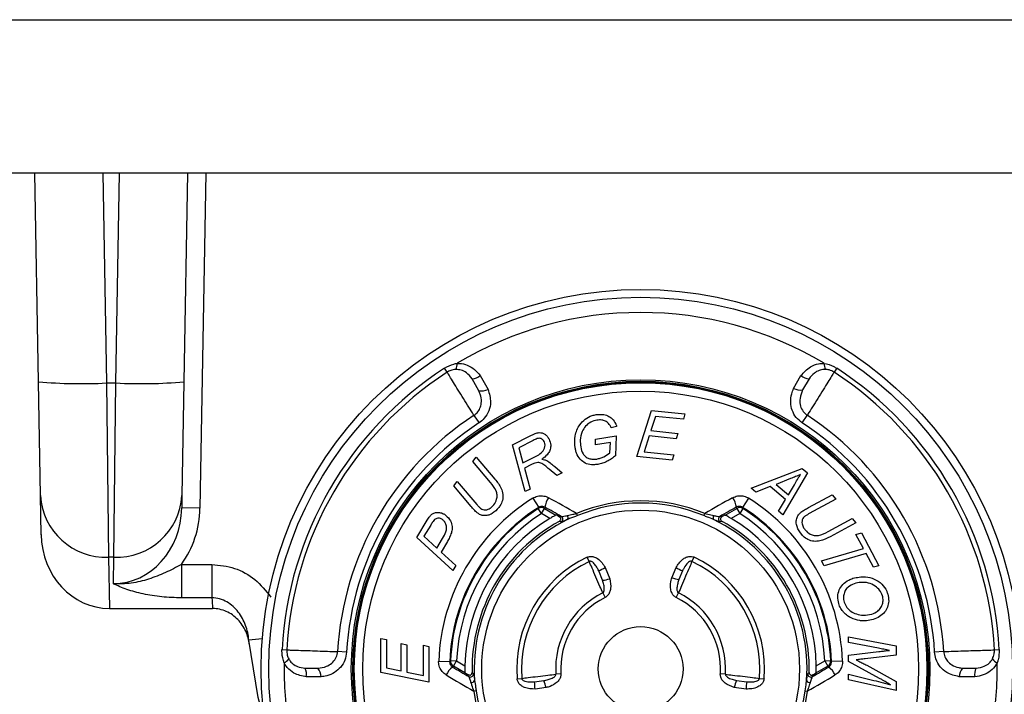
# Model space of a CAD drawing. Header units: millimetres. Extents: x 12 to 859, y 4 to 555.
# Tile 10 of 69: x 192.39 to 206.16, y 261.06 to 270.5. Entities that reach past the tile are written whole.
import ezdxf

# ---------------------------------------------------------------- set-up
doc = ezdxf.new("R2010")
doc.units = ezdxf.units.MM

msp = doc.modelspace()

# ---------------------------------------------------------------- linework, layer by layer
at = {"color": 7, "linetype": 'Continuous', "lineweight": 25}
for p, q in [((182.025, 270.501), (220.125, 270.501)), ((222.762, 268.355), (179.387, 268.355)), ((192.649, 265.433), (192.598, 268.355)), ((193.55, 268.355), (193.601, 265.417)), ((193.732, 265.417), (193.783, 268.355)), ((194.735, 268.355), (194.684, 265.433)), ((194.989, 268.355), (194.907, 263.662)), ((198.367, 265.567), (198.33, 265.623)), ((203.819, 265.623), (203.782, 265.567)), ((192.676, 263.84), (192.649, 265.433)), ((193.601, 265.417), (193.732, 265.417)), ((193.601, 265.417), (193.629, 262.98)), ((193.704, 262.98), (193.732, 265.417)), ((194.684, 265.433), (194.656, 263.84)), ((198.812, 265.306), (198.716, 265.476)), ((198.831, 265.519), (198.94, 265.326)), ((203.215, 265.341), (203.319, 265.519)), ((203.433, 265.476), (203.342, 265.319)), ((201.023, 264.386), (201.227, 265.032)), ((201.227, 265.032), (201.693, 264.983)), ((201.693, 264.983), (201.673, 264.908)), ((198.743, 264.963), (198.813, 264.857)), ((201.281, 264.949), (201.218, 264.75)), ((201.673, 264.908), (201.281, 264.949)), ((203.336, 264.857), (203.406, 264.963)), ((200.739, 264.808), (200.664, 264.788)), ((201.218, 264.75), (201.596, 264.711)), ((201.596, 264.711), (201.571, 264.636)), ((199.28, 264.549), (199.528, 264.676)), ((199.573, 264.613), (199.37, 264.509)), ((200.441, 264.551), (200.445, 264.63)), ((200.651, 264.584), (200.441, 264.551)), ((200.445, 264.63), (200.733, 264.676)), ((200.645, 264.439), (200.651, 264.584)), ((200.733, 264.676), (200.721, 264.398)), ((201.195, 264.676), (201.124, 264.452)), ((201.571, 264.636), (201.195, 264.676)), ((199.46, 263.896), (199.28, 264.549)), ((199.37, 264.509), (199.428, 264.3)), ((201.124, 264.452), (201.541, 264.409)), ((198.726, 264.318), (198.775, 264.38)), ((198.972, 264.025), (198.726, 264.318)), ((198.775, 264.38), (199.036, 264.069)), ((199.428, 264.3), (199.649, 264.412)), ((201.517, 264.334), (201.023, 264.386)), ((201.541, 264.409), (201.517, 264.334)), ((199.547, 264.275), (199.449, 264.225)), ((199.449, 264.225), (199.529, 263.932)), ((199.904, 264.123), (199.795, 264.209)), ((199.872, 264.245), (199.979, 264.16)), ((199.979, 264.16), (199.904, 264.123)), ((202.62, 263.943), (203.337, 264.217)), ((203.408, 264.158), (203.065, 263.569)), ((203.337, 264.217), (203.408, 264.158)), ((198.46, 263.977), (198.509, 264.039)), ((198.509, 264.039), (198.784, 263.715)), ((203.172, 264.079), (202.97, 263.997)), ((198.703, 263.689), (198.46, 263.977)), ((199.529, 263.932), (199.46, 263.896)), ((202.686, 263.887), (202.62, 263.943)), ((202.886, 263.966), (202.686, 263.887)), ((203.103, 263.784), (202.886, 263.966)), ((202.97, 263.997), (203.144, 263.851)), ((203.144, 263.851), (203.228, 263.992)), ((192.686, 263.293), (192.676, 263.84)), ((194.656, 263.84), (194.653, 263.667)), ((199.565, 263.805), (199.648, 263.674)), ((202.584, 263.805), (202.501, 263.674)), ((203.005, 263.62), (203.103, 263.784)), ((203.424, 263.671), (203.757, 263.85)), ((203.808, 263.789), (203.433, 263.587)), ((203.757, 263.85), (203.808, 263.789)), ((194.907, 263.662), (194.653, 263.667)), ((199.688, 263.587), (199.642, 263.658)), ((199.688, 263.587), (199.73, 263.66)), ((199.73, 263.66), (199.89, 263.568)), ((202.259, 263.568), (202.419, 263.66)), ((202.419, 263.66), (202.461, 263.587)), ((202.507, 263.658), (202.461, 263.587)), ((203.065, 263.569), (203.005, 263.62)), ((197.943, 263.255), (198.088, 263.497)), ((199.806, 263.519), (199.688, 263.587)), ((199.918, 263.555), (199.893, 263.569)), ((199.918, 263.555), (199.965, 263.547)), ((200.19, 263.559), (200.177, 263.589)), ((201.959, 263.559), (201.972, 263.589)), ((202.184, 263.547), (202.231, 263.555)), ((202.231, 263.555), (202.256, 263.569)), ((202.461, 263.587), (202.343, 263.519)), ((203.698, 263.337), (204.036, 263.518)), ((204.087, 263.457), (203.728, 263.265)), ((204.036, 263.518), (204.087, 263.457)), ((198.137, 263.428), (198.042, 263.27)), ((204.088, 263.296), (204.164, 263.318)), ((204.164, 263.318), (204.408, 262.859)), ((198.449, 262.792), (197.943, 263.255)), ((198.042, 263.27), (198.224, 263.103)), ((198.224, 263.103), (198.304, 263.238)), ((198.37, 263.197), (198.282, 263.05)), ((204.192, 263.099), (204.088, 263.296)), ((198.282, 263.05), (198.489, 262.86)), ((203.606, 262.926), (204.192, 263.099)), ((193.704, 262.98), (193.629, 262.98)), ((193.629, 262.98), (193.641, 262.259)), ((193.697, 262.607), (193.704, 262.98)), ((200.356, 262.917), (200.328, 262.977)), ((201.821, 262.977), (201.793, 262.917)), ((203.644, 262.856), (203.606, 262.926)), ((204.229, 263.029), (203.644, 262.856)), ((204.332, 262.837), (204.229, 263.029)), ((194.65, 262.877), (194.65, 262.41)), ((194.65, 262.877), (195.074, 262.877)), ((195.074, 262.877), (195.074, 262.41)), ((198.489, 262.86), (198.449, 262.792)), ((200.542, 262.655), (200.488, 262.788)), ((200.579, 262.832), (200.642, 262.675)), ((201.51, 262.689), (201.57, 262.832)), ((201.662, 262.788), (201.611, 262.666)), ((204.408, 262.859), (204.332, 262.837)), ((195.074, 262.41), (194.65, 262.41)), ((200.545, 262.477), (200.577, 262.414)), ((201.572, 262.414), (201.604, 262.477)), ((193.641, 262.259), (195.085, 262.259)), ((197.44, 261.364), (197.44, 261.838)), ((197.44, 261.838), (197.518, 261.826)), ((197.518, 261.826), (197.518, 261.427)), ((203.983, 261.862), (204.65, 261.735)), ((203.983, 261.784), (203.983, 261.862)), ((196.056, 261.684), (196.122, 261.68)), ((197.724, 261.385), (197.724, 261.769)), ((197.724, 261.769), (197.802, 261.752)), ((197.802, 261.752), (197.802, 261.369)), ((198.035, 261.321), (198.035, 261.746)), ((198.035, 261.746), (198.112, 261.73)), ((198.112, 261.73), (198.112, 261.227)), ((204.404, 261.704), (203.983, 261.784)), ((204.65, 261.735), (204.65, 261.608)), ((206.027, 261.68), (206.093, 261.684)), ((196.961, 261.649), (196.834, 261.657)), ((198.414, 261.53), (198.498, 261.526)), ((198.456, 261.453), (198.498, 261.526)), ((198.498, 261.526), (198.616, 261.458)), ((203.533, 261.458), (203.651, 261.526)), ((203.651, 261.526), (203.735, 261.53)), ((203.651, 261.526), (203.693, 261.453)), ((203.983, 261.605), (204.409, 261.657)), ((203.983, 261.519), (203.983, 261.605)), ((204.65, 261.608), (204.217, 261.556)), ((205.315, 261.657), (205.188, 261.649)), ((196.377, 261.423), (196.558, 261.423)), ((197.518, 261.427), (197.724, 261.385)), ((198.249, 261.524), (198.402, 261.518)), ((198.616, 261.361), (198.456, 261.453)), ((203.693, 261.453), (203.533, 261.361)), ((203.901, 261.524), (203.747, 261.518)), ((204.419, 261.279), (203.983, 261.519)), ((204.239, 261.465), (204.65, 261.238)), ((205.578, 261.425), (205.772, 261.423)), ((196.602, 261.303), (196.396, 261.303)), ((198.112, 261.227), (197.44, 261.364)), ((197.802, 261.369), (198.035, 261.321)), ((198.616, 261.358), (198.641, 261.343)), ((198.671, 261.306), (198.641, 261.343)), ((199.346, 261.277), (199.412, 261.282)), ((199.59, 261.234), (199.72, 261.251)), ((199.959, 261.343), (199.888, 261.339)), ((202.261, 261.339), (202.19, 261.343)), ((202.417, 261.253), (202.559, 261.234)), ((202.737, 261.282), (202.803, 261.277)), ((203.508, 261.343), (203.478, 261.306)), ((203.508, 261.343), (203.533, 261.358)), ((203.983, 261.26), (203.983, 261.339)), ((203.983, 261.339), (204.302, 261.261)), ((204.65, 261.114), (203.983, 261.26)), ((205.753, 261.303), (205.531, 261.305)), ((199.751, 261.152), (199.598, 261.132)), ((202.552, 261.132), (202.384, 261.156)), ((204.65, 261.238), (204.65, 261.114)), ((198.773, 261.106), (198.741, 261.102)), ((203.376, 261.106), (203.408, 261.102))]:
    msp.add_line(p, q, dxfattribs=at)
at = {"color": 8, "linetype": 'Continuous', "lineweight": 25}
msp.add_line((195.78, 261.835), (195.592, 261.818), dxfattribs=at)
at = {"color": 7, "linetype": 'Continuous', "lineweight": 25, "flags": 128}
for points in [[(199.642, 263.658), (199.645, 263.667), (199.648, 263.674)], [(202.501, 263.674), (202.502, 263.674), (202.507, 263.658)], [(195.812, 260.692), (195.724, 261.013), (195.592, 261.818)], [(198.402, 261.518), (198.403, 261.518), (198.414, 261.53)], [(203.735, 261.53), (203.742, 261.523), (203.747, 261.518)]]:
    msp.add_lwpolyline(points, dxfattribs=at)
at = {"color": 7, "linetype": 'Continuous', "lineweight": 25}
for radius in [5.312, 5.204, 4.049, 4.027, 4.018, 4.007, 3.889, 2.223, 0.593]:
    msp.add_circle((201.075, 261.413), radius, dxfattribs=at)
for centre, radius, start, end in [((201.075, 261.413), 4.99, 59.0215, 120.9785), ((198.34, 265.678), 0.166, 334.1029, 4.5165), ((203.809, 265.678), 0.166, 175.4835, 205.8971), ((201.075, 261.413), 5.026, 123.0934, 176.9066), ((201.075, 261.413), 4.959, 123.0934, 176.9066), ((201.075, 261.413), 4.959, 3.0934, 56.9066), ((201.075, 261.413), 5.026, 3.0934, 56.9066), ((193.244, 272.255), 6.848, 265.0122, 272.9884), ((194.089, 272.255), 6.848, 267.0116, 274.9878), ((198.719, 265.64), 0.164, 269.18, 312.7876), ((203.43, 265.64), 0.164, 227.2124, 270.82), ((198.847, 265.508), 0.204, 260.2952, 297.0174), ((203.31, 265.515), 0.198, 241.3949, 279.2838), ((201.075, 261.413), 4.248, 123.2927, 176.7073), ((201.075, 261.413), 4.121, 123.2927, 176.7073), ((201.075, 261.413), 4.121, 3.2927, 56.7073), ((201.075, 261.413), 4.248, 3.2927, 56.7073), ((193.59, 263.894), 0.916, 183.4197, 272.4043), ((193.742, 263.894), 0.916, 267.5957, 356.5803), ((201.075, 261.413), 2.828, 122.2479, 177.7521), ((199.986, 263.657), 0.251, 142.4758, 175.4081), ((79.636, 51.178), 244.231, 60.42543, 60.53082), ((201.075, 261.413), 2.354, 67.5968, 112.4032), ((201.075, 261.413), 2.322, 67.5968, 112.4032), ((322.513, 51.178), 244.231, 119.46918, 119.57457), ((202.164, 263.657), 0.251, 4.5919, 37.5242), ((201.075, 261.413), 2.828, 2.2479, 57.7521), ((201.075, 261.413), 2.674, 122.2479, 177.7521), ((201.075, 261.413), 2.663, 122.5283, 177.4717), ((199.688, 263.587), 0.0847, 60.0272, 122.4291), ((81.129, 53.778), 241.092, 60.46817, 60.53091), ((321.02, 53.778), 241.092, 119.46909, 119.53183), ((202.461, 263.587), 0.0847, 57.5709, 119.9728), ((201.075, 261.413), 2.674, 2.2479, 57.7521), ((201.075, 261.413), 2.663, 2.5283, 57.4717), ((201.075, 261.413), 2.579, 122.5283, 177.4717), ((201.075, 261.413), 2.459, 121.0642, 178.9358), ((201.075, 261.413), 2.359, 118.8773, 181.1227), ((201.075, 261.413), 2.329, 116.0261, 183.9739), ((201.075, 261.413), 2.459, 118.7206, 118.7874), ((199.943, 263.511), 0.0425, 298.9738, 59.2639), ((200.015, 263.532), 0.0464, 324.7613, 39.5761), ((202.134, 263.532), 0.0464, 140.4239, 215.2387), ((201.075, 261.413), 2.329, 356.0261, 63.9739), ((202.206, 263.511), 0.0425, 120.7361, 241.0262), ((201.075, 261.413), 2.359, 358.8773, 61.1227), ((201.075, 261.413), 2.459, 61.2126, 61.2794), ((201.075, 261.413), 2.459, 1.0642, 58.9358), ((201.075, 261.413), 2.579, 2.5283, 57.4717), ((201.075, 261.413), 1.734, 115.5108, 184.4892), ((201.075, 261.413), 1.667, 115.5108, 184.4892), ((201.075, 261.413), 1.667, 355.5108, 64.4892), ((201.075, 261.413), 1.734, 355.5108, 64.4892), ((200.215, 263.464), 0.729, 291.9363, 299.9659), ((201.934, 263.464), 0.729, 240.0341, 248.0637), ((200.424, 263.503), 0.857, 277.9145, 284.7878), ((201.745, 263.49), 0.834, 253.6964, 260.8076), ((201.075, 262.769), 6.011, 183.4309, 184.8663), ((201.075, 261.413), 1.189, 116.4487, 183.5513), ((201.075, 261.413), 1.118, 116.4487, 183.5513), ((201.075, 261.413), 1.118, 356.4487, 63.5513), ((201.075, 261.413), 1.189, 356.4487, 63.5513), ((196.013, 261.648), 0.166, 295.4835, 325.8971), ((198.498, 261.527), 0.0847, 177.5709, 239.9728), ((203.651, 261.527), 0.0847, 300.0272, 2.4291), ((206.136, 261.648), 0.166, 214.1029, 244.5165), ((201.075, 261.413), 4.99, 179.0215, 240.9785), ((196.236, 261.339), 0.164, 347.2124, 30.82), ((196.404, 261.298), 0.198, 1.3949, 39.2838), ((198.586, 261.233), 0.251, 124.5919, 157.5242), ((320.919, 469.106), 241.092, 239.46909, 239.53183), ((81.23, 469.106), 241.092, 300.46817, 300.53091), ((201.075, 261.413), 4.99, 299.0215, 0.9785), ((203.563, 261.233), 0.251, 22.4758, 55.4081), ((205.735, 261.294), 0.204, 140.2952, 177.0174), ((205.913, 261.339), 0.164, 149.18, 192.7876), ((322.424, 471.699), 244.231, 239.46918, 239.57457), ((201.075, 261.413), 2.459, 181.2126, 181.2794), ((198.692, 261.343), 0.0425, 240.7361, 1.0262), ((198.709, 261.271), 0.0464, 260.4239, 335.2387), ((198.941, 260.954), 0.834, 13.6964, 20.8076), ((203.211, 260.931), 0.857, 157.9145, 164.7878), ((203.44, 261.271), 0.0464, 204.7613, 279.5761), ((79.725, 471.699), 244.231, 300.42543, 300.53082), ((203.457, 261.343), 0.0425, 178.9738, 299.2639), ((201.075, 261.413), 2.459, 358.7206, 358.7874), ((198.868, 261.131), 0.729, 0.0341, 8.0637), ((203.281, 261.131), 0.729, 171.9363, 179.9659), ((201.075, 261.413), 2.354, 187.5968, 232.4032), ((201.075, 261.413), 2.322, 187.5968, 232.4032), ((201.075, 261.413), 2.322, 307.5968, 352.4032), ((201.075, 261.413), 2.354, 307.5968, 352.4032)]:
    msp.add_arc(centre, radius, start, end, dxfattribs=at)
for centre, major_axis, ratio, start_param, end_param in [((193.701, 263.684), (0.019, 1.077), 0.884466, 3.157658, 4.712389), ((193.701, 263.684), (-0.023, -1.311), 0.920483, 0.924224, 1.570796), ((202.187, 263.34), (1.606, 2.782), 0.745659, 1.865577, 1.871303), ((199.962, 263.34), (-1.606, 2.782), 0.745659, 4.411883, 4.417609), ((193.638, 263.31), (-0.017, 1.05), 0.906839, 1.572137, 3.126868), ((199.962, 259.486), (1.606, 2.782), 0.745659, 1.27029, 1.276016), ((202.187, 259.486), (-1.606, 2.782), 0.745659, 5.007169, 5.012895)]:
    msp.add_ellipse(centre, major_axis=major_axis, ratio=ratio, start_param=start_param, end_param=end_param, dxfattribs=at)
for points, knots in [([(198.33, 265.623), (198.373, 265.646), (198.429, 265.677), (198.491, 265.688), (198.506, 265.691)], [0, 0, 0, 0, 0.752077, 1, 1, 1, 1]), ([(198.506, 265.691), (198.517, 265.691), (198.566, 265.691), (198.653, 265.67), (198.754, 265.61), (198.805, 265.55), (198.831, 265.519)], [0, 0, 0, 0, 0.085878, 0.375364, 0.681912, 1, 1, 1, 1]), ([(203.319, 265.519), (203.359, 265.565), (203.427, 265.64), (203.549, 265.688), (203.617, 265.69), (203.643, 265.691)], [0, 0, 0, 0, 0.482423, 0.798085, 1, 1, 1, 1]), ([(203.643, 265.691), (203.69, 265.68), (203.751, 265.665), (203.805, 265.631), (203.819, 265.623)], [0, 0, 0, 0, 0.752088, 1, 1, 1, 1]), ([(198.49, 265.606), (198.465, 265.603), (198.422, 265.599), (198.383, 265.577), (198.367, 265.567)], [0, 0, 0, 0, 0.569264, 1, 1, 1, 1]), ([(198.743, 264.963), (198.735, 264.975), (198.709, 265.017), (198.653, 265.106), (198.578, 265.228), (198.503, 265.348), (198.438, 265.453), (198.39, 265.53), (198.371, 265.56), (198.367, 265.567), (198.367, 265.567)], [0, 0, 0, 0, 0.059794, 0.211889, 0.364018, 0.516168, 0.668316, 0.820439, 0.972525, 1, 1, 1, 1]), ([(198.716, 265.476), (198.692, 265.506), (198.651, 265.556), (198.569, 265.6), (198.515, 265.604), (198.49, 265.606)], [0, 0, 0, 0, 0.434945, 0.731111, 1, 1, 1, 1]), ([(203.782, 265.567), (203.781, 265.565), (203.775, 265.556), (203.75, 265.515), (203.698, 265.431), (203.63, 265.322), (203.554, 265.2), (203.479, 265.079), (203.431, 265.003), (203.409, 264.968), (203.406, 264.963)], [0, 0, 0, 0, 0.062589, 0.214629, 0.366687, 0.51878, 0.670909, 0.82306, 0.975209, 1, 1, 1, 1]), ([(203.659, 265.606), (203.653, 265.606), (203.623, 265.606), (203.568, 265.593), (203.493, 265.551), (203.455, 265.504), (203.433, 265.476)], [0, 0, 0, 0, 0.062362, 0.319774, 0.595585, 1, 1, 1, 1]), ([(203.782, 265.567), (203.76, 265.579), (203.721, 265.601), (203.678, 265.604), (203.659, 265.606)], [0, 0, 0, 0, 0.567652, 1, 1, 1, 1]), ([(198.743, 264.963), (198.763, 264.979), (198.802, 265.011), (198.837, 265.08), (198.852, 265.164), (198.838, 265.242), (198.819, 265.29), (198.812, 265.306)], [0, 0, 0, 0, 0.194399, 0.388608, 0.587573, 0.86165, 1, 1, 1, 1]), ([(198.94, 265.326), (198.957, 265.267), (198.986, 265.169), (198.956, 265.026), (198.898, 264.924), (198.839, 264.877), (198.813, 264.857)], [0, 0, 0, 0, 0.356484, 0.586818, 0.817791, 1, 1, 1, 1]), ([(203.336, 264.857), (203.306, 264.881), (203.246, 264.929), (203.191, 265.033), (203.169, 265.148), (203.182, 265.253), (203.206, 265.316), (203.215, 265.341)], [0, 0, 0, 0, 0.205574, 0.410977, 0.620907, 0.847176, 1, 1, 1, 1]), ([(203.342, 265.319), (203.327, 265.28), (203.301, 265.215), (203.302, 265.114), (203.332, 265.034), (203.374, 264.986), (203.401, 264.967), (203.406, 264.963)], [0, 0, 0, 0, 0.3186279, 0.5357076, 0.7539488, 0.95248, 1, 1, 1, 1]), ([(200.159, 264.509), (200.155, 264.565), (200.148, 264.677), (200.206, 264.82), (200.295, 264.914), (200.379, 264.958), (200.434, 264.97), (200.454, 264.974)], [0, 0, 0, 0, 0.2761065, 0.5540167, 0.7280129, 0.9018227, 1, 1, 1, 1]), ([(200.454, 264.974), (200.489, 264.976), (200.55, 264.981), (200.634, 264.953), (200.699, 264.9), (200.726, 264.845), (200.738, 264.812), (200.739, 264.808)], [0, 0, 0, 0, 0.285958, 0.495807, 0.707324, 0.966019, 1, 1, 1, 1]), ([(200.464, 264.896), (200.434, 264.889), (200.374, 264.873), (200.301, 264.814), (200.248, 264.727), (200.225, 264.625), (200.232, 264.553), (200.236, 264.521)], [0, 0, 0, 0, 0.184863, 0.37012, 0.550007, 0.802617, 1, 1, 1, 1]), ([(200.664, 264.788), (200.653, 264.81), (200.634, 264.849), (200.584, 264.885), (200.527, 264.902), (200.487, 264.898), (200.464, 264.896)], [0, 0, 0, 0, 0.305643, 0.518814, 0.731981, 1, 1, 1, 1]), ([(199.528, 264.676), (199.552, 264.687), (199.593, 264.707), (199.651, 264.724), (199.698, 264.719), (199.735, 264.702), (199.769, 264.671), (199.785, 264.644), (199.793, 264.629)], [0, 0, 0, 0, 0.251246, 0.435124, 0.56378, 0.692064, 0.835248, 1, 1, 1, 1]), ([(199.724, 264.596), (199.718, 264.606), (199.707, 264.623), (199.682, 264.638), (199.655, 264.644), (199.617, 264.635), (199.591, 264.622), (199.573, 264.613)], [0, 0, 0, 0, 0.204254, 0.35385, 0.504175, 0.662821, 1, 1, 1, 1]), ([(199.649, 264.412), (199.671, 264.428), (199.705, 264.453), (199.733, 264.503), (199.739, 264.546), (199.733, 264.577), (199.726, 264.593), (199.724, 264.596)], [0, 0, 0, 0, 0.361864, 0.562226, 0.763437, 0.954117, 1, 1, 1, 1]), ([(199.793, 264.629), (199.804, 264.603), (199.821, 264.557), (199.813, 264.486), (199.779, 264.42), (199.733, 264.377), (199.699, 264.354), (199.693, 264.349)], [0, 0, 0, 0, 0.261262, 0.447603, 0.634531, 0.92493, 1, 1, 1, 1]), ([(200.248, 264.329), (200.225, 264.355), (200.192, 264.394), (200.168, 264.459), (200.162, 264.492), (200.159, 264.509)], [0, 0, 0, 0, 0.497367, 0.746066, 1, 1, 1, 1]), ([(200.236, 264.521), (200.243, 264.487), (200.255, 264.437), (200.302, 264.383), (200.35, 264.357), (200.405, 264.346), (200.441, 264.35), (200.46, 264.352)], [0, 0, 0, 0, 0.320507, 0.489145, 0.658133, 0.826735, 1, 1, 1, 1]), ([(200.46, 264.352), (200.477, 264.356), (200.511, 264.363), (200.575, 264.39), (200.617, 264.42), (200.645, 264.439)], [0, 0, 0, 0, 0.250424, 0.501077, 1, 1, 1, 1]), ([(199.693, 264.29), (199.674, 264.296), (199.642, 264.307), (199.591, 264.296), (199.562, 264.282), (199.547, 264.275)], [0, 0, 0, 0, 0.37802, 0.668075, 1, 1, 1, 1]), ([(199.693, 264.349), (199.705, 264.347), (199.723, 264.344), (199.747, 264.337), (199.758, 264.332), (199.764, 264.33)], [0, 0, 0, 0, 0.495303, 0.746551, 1, 1, 1, 1]), ([(199.795, 264.209), (199.779, 264.223), (199.755, 264.245), (199.72, 264.272), (199.702, 264.284), (199.693, 264.29)], [0, 0, 0, 0, 0.497803, 0.748436, 1, 1, 1, 1]), ([(199.764, 264.33), (199.783, 264.317), (199.812, 264.298), (199.847, 264.268), (199.864, 264.252), (199.872, 264.245)], [0, 0, 0, 0, 0.497663, 0.748522, 1, 1, 1, 1]), ([(200.475, 264.276), (200.455, 264.274), (200.402, 264.267), (200.319, 264.278), (200.27, 264.313), (200.248, 264.329)], [0, 0, 0, 0, 0.250855, 0.660954, 1, 1, 1, 1]), ([(200.721, 264.398), (200.703, 264.383), (200.667, 264.354), (200.607, 264.319), (200.543, 264.29), (200.498, 264.281), (200.475, 264.276)], [0, 0, 0, 0, 0.250205, 0.500573, 0.747167, 1, 1, 1, 1]), ([(199.021, 263.712), (199.036, 263.736), (199.063, 263.779), (199.07, 263.849), (199.047, 263.935), (199.003, 263.988), (198.972, 264.025)], [0, 0, 0, 0, 0.243979, 0.41439, 0.585132, 1, 1, 1, 1]), ([(199.036, 264.069), (199.07, 264.028), (199.121, 263.966), (199.151, 263.858), (199.145, 263.772), (199.118, 263.711), (199.096, 263.682), (199.091, 263.674)], [0, 0, 0, 0, 0.36172, 0.556777, 0.752279, 0.938128, 1, 1, 1, 1]), ([(203.314, 264.135), (203.291, 264.125), (203.256, 264.109), (203.209, 264.092), (203.184, 264.084), (203.172, 264.079)], [0, 0, 0, 0, 0.498901, 0.749381, 1, 1, 1, 1]), ([(203.228, 263.992), (203.241, 264.016), (203.261, 264.053), (203.29, 264.101), (203.306, 264.124), (203.314, 264.135)], [0, 0, 0, 0, 0.499124, 0.749399, 1, 1, 1, 1]), ([(199.565, 263.805), (199.587, 263.815), (199.63, 263.837), (199.703, 263.84), (199.755, 263.827), (199.781, 263.813), (199.787, 263.81)], [0, 0, 0, 0, 0.307355, 0.614599, 0.924682, 1, 1, 1, 1]), ([(202.363, 263.81), (202.385, 263.82), (202.429, 263.84), (202.504, 263.839), (202.555, 263.822), (202.58, 263.807), (202.584, 263.805)], [0, 0, 0, 0, 0.314204, 0.628521, 0.939871, 1, 1, 1, 1]), ([(198.088, 263.497), (198.1, 263.516), (198.121, 263.549), (198.161, 263.587), (198.208, 263.605), (198.26, 263.606), (198.301, 263.593), (198.323, 263.581), (198.328, 263.578)], [0, 0, 0, 0, 0.239557, 0.395175, 0.552265, 0.741089, 0.934264, 1, 1, 1, 1]), ([(198.788, 263.598), (198.773, 263.612), (198.75, 263.633), (198.723, 263.665), (198.71, 263.681), (198.703, 263.689)], [0, 0, 0, 0, 0.4971658, 0.7485159, 1, 1, 1, 1]), ([(198.784, 263.715), (198.792, 263.706), (198.805, 263.691), (198.823, 263.672), (198.833, 263.664), (198.838, 263.66)], [0, 0, 0, 0, 0.498708, 0.7488951, 1, 1, 1, 1]), ([(199.091, 263.674), (199.062, 263.642), (199.018, 263.594), (198.937, 263.56), (198.875, 263.557), (198.824, 263.573), (198.799, 263.591), (198.788, 263.598)], [0, 0, 0, 0, 0.362517, 0.545201, 0.729687, 0.888671, 1, 1, 1, 1]), ([(198.838, 263.66), (198.847, 263.653), (198.867, 263.641), (198.905, 263.637), (198.948, 263.649), (198.989, 263.675), (199.011, 263.7), (199.021, 263.712)], [0, 0, 0, 0, 0.166435, 0.334662, 0.531547, 0.788252, 1, 1, 1, 1]), ([(199.735, 263.677), (199.726, 263.681), (199.708, 263.689), (199.676, 263.688), (199.657, 263.679), (199.648, 263.674)], [0, 0, 0, 0, 0.333448, 0.667642, 1, 1, 1, 1]), ([(202.501, 263.674), (202.493, 263.679), (202.477, 263.687), (202.449, 263.689), (202.428, 263.684), (202.417, 263.679), (202.414, 263.677)], [0, 0, 0, 0, 0.291635, 0.582671, 0.889303, 1, 1, 1, 1]), ([(203.329, 263.294), (203.304, 263.33), (203.265, 263.383), (203.249, 263.469), (203.259, 263.531), (203.286, 263.578), (203.309, 263.599), (203.318, 263.607)], [0, 0, 0, 0, 0.36167, 0.54636, 0.732868, 0.893698, 1, 1, 1, 1]), ([(203.318, 263.607), (203.334, 263.619), (203.36, 263.636), (203.396, 263.656), (203.415, 263.666), (203.424, 263.671)], [0, 0, 0, 0, 0.4971616, 0.7485137, 1, 1, 1, 1]), ([(198.292, 263.51), (198.282, 263.515), (198.264, 263.524), (198.235, 263.525), (198.212, 263.518), (198.179, 263.496), (198.158, 263.462), (198.142, 263.436), (198.137, 263.428)], [0, 0, 0, 0, 0.176911, 0.299398, 0.422033, 0.544144, 0.872664, 1, 1, 1, 1]), ([(198.304, 263.238), (198.322, 263.269), (198.349, 263.315), (198.363, 263.386), (198.353, 263.438), (198.329, 263.482), (198.304, 263.501), (198.292, 263.51)], [0, 0, 0, 0, 0.340062, 0.51341, 0.687585, 0.851355, 1, 1, 1, 1]), ([(198.328, 263.578), (198.355, 263.556), (198.405, 263.516), (198.439, 263.43), (198.439, 263.363), (198.429, 263.328), (198.426, 263.319)], [0, 0, 0, 0, 0.3489207, 0.6461973, 0.9007536, 1, 1, 1, 1]), ([(199.89, 263.568), (199.889, 263.567), (199.887, 263.566), (199.873, 263.558), (199.854, 263.547), (199.831, 263.534), (199.814, 263.524), (199.806, 263.519)], [0, 0, 0, 0, 0.1867393, 0.3729677, 0.5721137, 0.7994312, 1, 1, 1, 1]), ([(199.956, 263.525), (199.951, 263.529), (199.945, 263.535), (199.935, 263.543), (199.931, 263.546), (199.927, 263.548), (199.925, 263.55), (199.922, 263.552), (199.92, 263.554), (199.918, 263.554), (199.918, 263.555)], [0, 0, 0, 0, 0.6121756, 0.74147, 0.8285265, 0.8874431, 0.9276763, 0.9694966, 0.9857609, 1, 1, 1, 1]), ([(199.935, 263.478), (199.939, 263.481), (199.947, 263.487), (199.955, 263.499), (199.958, 263.512), (199.957, 263.521), (199.956, 263.525)], [0, 0, 0, 0, 0.261173, 0.522421, 0.78194, 1, 1, 1, 1]), ([(199.964, 263.474), (199.96, 263.474), (199.95, 263.476), (199.941, 263.477), (199.935, 263.478)], [0, 0, 0, 0, 0.410381, 1, 1, 1, 1]), ([(200.053, 263.505), (200.032, 263.497), (199.997, 263.482), (199.971, 263.474), (199.966, 263.474), (199.964, 263.474)], [0, 0, 0, 0, 0.486904, 0.843488, 1, 1, 1, 1]), ([(199.965, 263.547), (199.97, 263.547), (199.982, 263.546), (200.015, 263.553), (200.041, 263.559), (200.051, 263.562)], [0, 0, 0, 0, 0.331603, 0.745567, 1, 1, 1, 1]), ([(200.051, 263.562), (200.076, 263.567), (200.117, 263.575), (200.161, 263.585), (200.177, 263.589)], [0, 0, 0, 0, 0.624202, 1, 1, 1, 1]), ([(200.19, 263.559), (200.153, 263.545), (200.105, 263.527), (200.062, 263.509), (200.053, 263.505)], [0, 0, 0, 0, 0.774383, 1, 1, 1, 1]), ([(202.096, 263.505), (202.067, 263.517), (202.023, 263.534), (201.976, 263.553), (201.959, 263.559)], [0, 0, 0, 0, 0.651575, 1, 1, 1, 1]), ([(201.972, 263.589), (202.001, 263.582), (202.046, 263.573), (202.085, 263.564), (202.099, 263.562)], [0, 0, 0, 0, 0.66487, 1, 1, 1, 1]), ([(202.185, 263.474), (202.18, 263.474), (202.171, 263.476), (202.137, 263.488), (202.109, 263.5), (202.096, 263.505)], [0, 0, 0, 0, 0.348734, 0.695761, 1, 1, 1, 1]), ([(202.099, 263.562), (202.116, 263.558), (202.146, 263.55), (202.174, 263.546), (202.181, 263.547), (202.184, 263.547)], [0, 0, 0, 0, 0.449388, 0.79343, 1, 1, 1, 1]), ([(202.214, 263.478), (202.21, 263.478), (202.2, 263.476), (202.191, 263.475), (202.185, 263.474)], [0, 0, 0, 0, 0.410381, 1, 1, 1, 1]), ([(202.193, 263.525), (202.192, 263.52), (202.191, 263.511), (202.195, 263.497), (202.203, 263.486), (202.21, 263.481), (202.214, 263.478)], [0, 0, 0, 0, 0.258453, 0.516921, 0.775244, 1, 1, 1, 1]), ([(202.231, 263.555), (202.231, 263.554), (202.229, 263.553), (202.226, 263.552), (202.219, 263.547), (202.206, 263.537), (202.199, 263.53), (202.193, 263.525)], [0, 0, 0, 0, 0.014674, 0.03539, 0.093311, 0.337381, 1, 1, 1, 1]), ([(202.343, 263.519), (202.331, 263.526), (202.308, 263.54), (202.281, 263.555), (202.265, 263.564), (202.259, 263.567), (202.259, 263.568), (202.259, 263.568)], [0, 0, 0, 0, 0.312317, 0.578714, 0.781646, 0.963768, 1, 1, 1, 1]), ([(203.368, 263.546), (203.359, 263.537), (203.342, 263.521), (203.331, 263.483), (203.334, 263.438), (203.351, 263.393), (203.371, 263.367), (203.38, 263.355)], [0, 0, 0, 0, 0.167081, 0.33589, 0.535432, 0.795957, 1, 1, 1, 1]), ([(203.433, 263.587), (203.422, 263.581), (203.405, 263.571), (203.383, 263.557), (203.373, 263.55), (203.368, 263.546)], [0, 0, 0, 0, 0.498705, 0.748893, 1, 1, 1, 1]), ([(198.426, 263.319), (198.422, 263.308), (198.415, 263.287), (198.402, 263.256), (198.387, 263.226), (198.376, 263.206), (198.37, 263.197)], [0, 0, 0, 0, 0.249916, 0.499952, 0.749544, 1, 1, 1, 1]), ([(203.38, 263.355), (203.401, 263.335), (203.437, 263.3), (203.504, 263.278), (203.594, 263.283), (203.655, 263.315), (203.698, 263.337)], [0, 0, 0, 0, 0.245003, 0.41349, 0.582317, 1, 1, 1, 1]), ([(203.728, 263.265), (203.681, 263.241), (203.609, 263.204), (203.499, 263.196), (203.416, 263.219), (203.361, 263.258), (203.336, 263.287), (203.329, 263.294)], [0, 0, 0, 0, 0.359351, 0.552775, 0.746641, 0.930472, 1, 1, 1, 1]), ([(200.328, 262.977), (200.342, 262.982), (200.371, 262.992), (200.422, 262.985), (200.481, 262.957), (200.536, 262.902), (200.566, 262.855), (200.579, 262.832)], [0, 0, 0, 0, 0.1412767, 0.2819467, 0.4686352, 0.7535412, 1, 1, 1, 1]), ([(200.488, 262.788), (200.479, 262.805), (200.461, 262.84), (200.433, 262.881), (200.408, 262.906), (200.389, 262.918), (200.374, 262.921), (200.364, 262.921), (200.359, 262.918), (200.356, 262.917)], [0, 0, 0, 0, 0.291586, 0.586246, 0.74759, 0.850142, 0.915329, 0.965985, 1, 1, 1, 1]), ([(200.545, 262.477), (200.532, 262.507), (200.502, 262.577), (200.449, 262.7), (200.397, 262.823), (200.369, 262.888), (200.356, 262.917)], [0, 0, 0, 0, 0.209822, 0.489173, 0.768619, 1, 1, 1, 1]), ([(201.57, 262.832), (201.597, 262.875), (201.635, 262.933), (201.71, 262.979), (201.76, 262.991), (201.798, 262.987), (201.816, 262.98), (201.821, 262.977)], [0, 0, 0, 0, 0.470858, 0.643843, 0.818186, 0.946168, 1, 1, 1, 1]), ([(201.793, 262.917), (201.781, 262.891), (201.755, 262.829), (201.705, 262.711), (201.65, 262.584), (201.619, 262.511), (201.604, 262.477)], [0, 0, 0, 0, 0.209448, 0.488381, 0.767637, 1, 1, 1, 1]), ([(201.793, 262.917), (201.789, 262.919), (201.783, 262.921), (201.771, 262.921), (201.754, 262.915), (201.719, 262.888), (201.689, 262.843), (201.669, 262.802), (201.662, 262.788)], [0, 0, 0, 0, 0.048508, 0.096801, 0.175983, 0.321769, 0.75629, 1, 1, 1, 1]), ([(194.65, 262.877), (194.576, 262.835), (194.5, 262.797), (194.347, 262.728), (194.269, 262.697), (194.11, 262.646), (194.029, 262.627), (193.865, 262.603), (193.78, 262.6), (193.697, 262.607)], [0, 0, 0, 0, 0.25, 0.25, 0.5, 0.5, 0.75, 0.75, 1, 1, 1, 1]), ([(200.545, 262.477), (200.548, 262.48), (200.555, 262.485), (200.563, 262.501), (200.57, 262.537), (200.561, 262.591), (200.548, 262.634), (200.542, 262.655)], [0, 0, 0, 0, 0.060752, 0.139356, 0.276067, 0.657463, 1, 1, 1, 1]), ([(200.642, 262.675), (200.651, 262.629), (200.663, 262.565), (200.643, 262.485), (200.617, 262.44), (200.589, 262.422), (200.577, 262.414)], [0, 0, 0, 0, 0.4769238, 0.6613423, 0.8471004, 1, 1, 1, 1]), ([(201.572, 262.414), (201.559, 262.422), (201.532, 262.44), (201.504, 262.488), (201.488, 262.562), (201.496, 262.633), (201.508, 262.679), (201.51, 262.689)], [0, 0, 0, 0, 0.155667, 0.310345, 0.532729, 0.895133, 1, 1, 1, 1]), ([(201.611, 262.666), (201.605, 262.647), (201.592, 262.609), (201.582, 262.558), (201.582, 262.52), (201.587, 262.498), (201.594, 262.485), (201.601, 262.48), (201.604, 262.477)], [0, 0, 0, 0, 0.30313, 0.609507, 0.766757, 0.877763, 0.941122, 1, 1, 1, 1]), ([(203.847, 262.33), (203.84, 262.362), (203.827, 262.426), (203.849, 262.521), (203.903, 262.603), (203.973, 262.655), (204.026, 262.675), (204.045, 262.682)], [0, 0, 0, 0, 0.213451, 0.428032, 0.621237, 0.862062, 1, 1, 1, 1]), ([(204.045, 262.682), (204.104, 262.695), (204.205, 262.717), (204.347, 262.678), (204.453, 262.609), (204.51, 262.527), (204.528, 262.475), (204.532, 262.462)], [0, 0, 0, 0, 0.3055513, 0.51805, 0.7305899, 0.9321686, 1, 1, 1, 1]), ([(204.458, 262.438), (204.447, 262.465), (204.425, 262.518), (204.354, 262.58), (204.264, 262.622), (204.16, 262.63), (204.096, 262.614), (204.065, 262.606)], [0, 0, 0, 0, 0.175914, 0.352504, 0.576043, 0.795575, 1, 1, 1, 1]), ([(194.65, 262.41), (194.556, 262.41), (194.464, 262.414), (194.284, 262.433), (194.196, 262.446), (194.033, 262.481), (193.956, 262.502), (193.852, 262.538), (193.818, 262.551), (193.755, 262.578), (193.725, 262.592), (193.697, 262.607)], [0, 0, 0, 0, 0.25, 0.25, 0.5, 0.5, 0.75, 0.75, 0.875, 0.875, 1, 1, 1, 1]), ([(204.065, 262.606), (204.034, 262.593), (203.985, 262.572), (203.936, 262.513), (203.915, 262.452), (203.912, 262.394), (203.92, 262.36), (203.923, 262.347)], [0, 0, 0, 0, 0.29946, 0.49139, 0.683806, 0.877947, 1, 1, 1, 1]), ([(195.592, 261.818), (195.586, 261.888), (195.571, 261.958), (195.522, 262.09), (195.488, 262.153), (195.401, 262.265), (195.347, 262.315), (195.221, 262.387), (195.149, 262.409), (195.074, 262.41)], [0, 0, 0, 0, 0.25, 0.25, 0.5, 0.5, 0.75, 0.75, 1, 1, 1, 1]), ([(204.31, 262.182), (204.339, 262.194), (204.389, 262.213), (204.44, 262.271), (204.467, 262.334), (204.47, 262.393), (204.461, 262.427), (204.458, 262.438)], [0, 0, 0, 0, 0.287662, 0.488095, 0.688512, 0.893605, 1, 1, 1, 1]), ([(204.532, 262.462), (204.539, 262.429), (204.553, 262.368), (204.533, 262.277), (204.489, 262.202), (204.419, 262.14), (204.358, 262.118), (204.327, 262.106)], [0, 0, 0, 0, 0.215038, 0.397267, 0.578924, 0.778097, 1, 1, 1, 1]), ([(195.599, 261.751), (195.592, 261.817), (195.575, 261.881), (195.521, 262.002), (195.484, 262.057), (195.392, 262.152), (195.338, 262.191), (195.216, 262.245), (195.152, 262.259), (195.085, 262.259)], [0, 0, 0, 0, 0.25, 0.25, 0.5, 0.5, 0.75, 0.75, 1, 1, 1, 1]), ([(203.921, 262.201), (203.913, 262.211), (203.896, 262.23), (203.876, 262.261), (203.859, 262.294), (203.851, 262.318), (203.847, 262.33)], [0, 0, 0, 0, 0.250136, 0.500406, 0.748472, 1, 1, 1, 1]), ([(203.923, 262.347), (203.934, 262.322), (203.955, 262.272), (204.018, 262.216), (204.097, 262.177), (204.198, 262.161), (204.27, 262.175), (204.31, 262.182)], [0, 0, 0, 0, 0.1706, 0.341537, 0.524404, 0.73468, 1, 1, 1, 1]), ([(204.141, 262.09), (204.101, 262.1), (204.04, 262.114), (203.967, 262.157), (203.936, 262.187), (203.921, 262.201)], [0, 0, 0, 0, 0.498903, 0.745514, 1, 1, 1, 1]), ([(204.327, 262.106), (204.297, 262.098), (204.252, 262.087), (204.189, 262.085), (204.157, 262.089), (204.141, 262.09)], [0, 0, 0, 0, 0.489367, 0.74303, 1, 1, 1, 1]), ([(196.085, 261.498), (196.071, 261.544), (196.054, 261.605), (196.056, 261.668), (196.056, 261.684)], [0, 0, 0, 0, 0.752088, 1, 1, 1, 1]), ([(196.122, 261.68), (196.123, 261.655), (196.125, 261.611), (196.143, 261.572), (196.151, 261.555)], [0, 0, 0, 0, 0.567652, 1, 1, 1, 1]), ([(196.122, 261.68), (196.125, 261.68), (196.136, 261.68), (196.184, 261.678), (196.283, 261.675), (196.412, 261.671), (196.555, 261.666), (196.697, 261.661), (196.787, 261.658), (196.828, 261.657), (196.834, 261.657)], [0, 0, 0, 0, 0.062589, 0.214629, 0.366687, 0.51878, 0.670909, 0.82306, 0.975209, 1, 1, 1, 1]), ([(204.556, 261.674), (204.531, 261.679), (204.493, 261.686), (204.442, 261.696), (204.417, 261.701), (204.404, 261.704)], [0, 0, 0, 0, 0.49999, 0.749996, 1, 1, 1, 1]), ([(204.409, 261.657), (204.421, 261.658), (204.452, 261.662), (204.501, 261.668), (204.538, 261.672), (204.556, 261.674)], [0, 0, 0, 0, 0.249995, 0.624993, 1, 1, 1, 1]), ([(205.315, 261.657), (205.329, 261.657), (205.379, 261.659), (205.484, 261.663), (205.627, 261.667), (205.769, 261.672), (205.892, 261.676), (205.982, 261.679), (206.018, 261.68), (206.025, 261.68), (206.027, 261.68)], [0, 0, 0, 0, 0.059794, 0.211889, 0.364018, 0.516168, 0.668316, 0.820439, 0.972525, 1, 1, 1, 1]), ([(205.998, 261.555), (206.008, 261.577), (206.026, 261.617), (206.026, 261.661), (206.027, 261.68)], [0, 0, 0, 0, 0.569264, 1, 1, 1, 1]), ([(206.093, 261.684), (206.092, 261.636), (206.09, 261.572), (206.069, 261.513), (206.064, 261.498)], [0, 0, 0, 0, 0.752077, 1, 1, 1, 1]), ([(196.151, 261.555), (196.154, 261.55), (196.169, 261.523), (196.207, 261.481), (196.281, 261.438), (196.341, 261.429), (196.377, 261.423)], [0, 0, 0, 0, 0.062362, 0.319774, 0.595585, 1, 1, 1, 1]), ([(196.558, 261.423), (196.599, 261.429), (196.669, 261.439), (196.756, 261.491), (196.81, 261.557), (196.83, 261.617), (196.833, 261.65), (196.834, 261.657)], [0, 0, 0, 0, 0.318628, 0.535708, 0.753949, 0.95248, 1, 1, 1, 1]), ([(196.961, 261.649), (196.955, 261.611), (196.943, 261.535), (196.881, 261.435), (196.792, 261.359), (196.695, 261.317), (196.629, 261.307), (196.602, 261.303)], [0, 0, 0, 0, 0.205574, 0.410977, 0.620907, 0.8471763, 1, 1, 1, 1]), ([(204.217, 261.556), (204.196, 261.553), (204.165, 261.55), (204.123, 261.545), (204.102, 261.543), (204.091, 261.541)], [0, 0, 0, 0, 0.499995, 0.749997, 1, 1, 1, 1]), ([(204.091, 261.541), (204.104, 261.535), (204.134, 261.519), (204.183, 261.493), (204.22, 261.475), (204.239, 261.465)], [0, 0, 0, 0, 0.249965, 0.624972, 1, 1, 1, 1]), ([(205.531, 261.305), (205.471, 261.319), (205.372, 261.343), (205.263, 261.441), (205.203, 261.542), (205.193, 261.617), (205.188, 261.649)], [0, 0, 0, 0, 0.356484, 0.586818, 0.817791, 1, 1, 1, 1]), ([(205.315, 261.657), (205.319, 261.632), (205.327, 261.582), (205.369, 261.517), (205.435, 261.462), (205.509, 261.434), (205.56, 261.427), (205.578, 261.425)], [0, 0, 0, 0, 0.194399, 0.388608, 0.587573, 0.86165, 1, 1, 1, 1]), ([(205.772, 261.423), (205.81, 261.429), (205.874, 261.44), (205.954, 261.489), (205.984, 261.533), (205.998, 261.555)], [0, 0, 0, 0, 0.434945, 0.731111, 1, 1, 1, 1]), ([(196.396, 261.303), (196.336, 261.315), (196.237, 261.336), (196.135, 261.418), (196.099, 261.476), (196.085, 261.498)], [0, 0, 0, 0, 0.4824227, 0.7980848, 1, 1, 1, 1]), ([(198.354, 261.329), (198.335, 261.344), (198.295, 261.372), (198.259, 261.437), (198.248, 261.49), (198.248, 261.519), (198.249, 261.524)], [0, 0, 0, 0, 0.314204, 0.628521, 0.939871, 1, 1, 1, 1]), ([(198.402, 261.518), (198.403, 261.508), (198.404, 261.49), (198.416, 261.464), (198.431, 261.449), (198.441, 261.442), (198.444, 261.44)], [0, 0, 0, 0, 0.291635, 0.582671, 0.889303, 1, 1, 1, 1]), ([(198.616, 261.458), (198.616, 261.444), (198.616, 261.417), (198.616, 261.386), (198.616, 261.368), (198.616, 261.362), (198.616, 261.361), (198.616, 261.361)], [0, 0, 0, 0, 0.312317, 0.578714, 0.781646, 0.963768, 1, 1, 1, 1]), ([(203.533, 261.361), (203.533, 261.362), (203.533, 261.365), (203.533, 261.38), (203.533, 261.402), (203.533, 261.429), (203.533, 261.449), (203.533, 261.458)], [0, 0, 0, 0, 0.186739, 0.372968, 0.572114, 0.799431, 1, 1, 1, 1]), ([(203.705, 261.44), (203.713, 261.446), (203.729, 261.458), (203.745, 261.486), (203.746, 261.507), (203.747, 261.518)], [0, 0, 0, 0, 0.333448, 0.667642, 1, 1, 1, 1]), ([(203.901, 261.524), (203.899, 261.5), (203.896, 261.452), (203.863, 261.386), (203.825, 261.348), (203.8, 261.332), (203.795, 261.329)], [0, 0, 0, 0, 0.307355, 0.614599, 0.924682, 1, 1, 1, 1]), ([(206.064, 261.498), (206.059, 261.488), (206.034, 261.446), (205.973, 261.381), (205.87, 261.323), (205.793, 261.31), (205.753, 261.303)], [0, 0, 0, 0, 0.085878, 0.375364, 0.681912, 1, 1, 1, 1]), ([(198.641, 261.343), (198.642, 261.343), (198.643, 261.342), (198.646, 261.341), (198.654, 261.337), (198.669, 261.331), (198.679, 261.328), (198.686, 261.325)], [0, 0, 0, 0, 0.014674, 0.03539, 0.093311, 0.337381, 1, 1, 1, 1]), ([(198.701, 261.225), (198.696, 261.242), (198.688, 261.272), (198.677, 261.298), (198.673, 261.304), (198.671, 261.306)], [0, 0, 0, 0, 0.4493885, 0.7934304, 1, 1, 1, 1]), ([(198.686, 261.325), (198.69, 261.327), (198.699, 261.331), (198.709, 261.341), (198.715, 261.354), (198.716, 261.362), (198.716, 261.366)], [0, 0, 0, 0, 0.258453, 0.516921, 0.775244, 1, 1, 1, 1]), ([(198.716, 261.366), (198.718, 261.363), (198.725, 261.356), (198.731, 261.348), (198.734, 261.344)], [0, 0, 0, 0, 0.410381, 1, 1, 1, 1]), ([(198.734, 261.344), (198.736, 261.339), (198.74, 261.33), (198.746, 261.295), (198.75, 261.265), (198.751, 261.251)], [0, 0, 0, 0, 0.348734, 0.695761, 1, 1, 1, 1]), ([(198.751, 261.251), (198.756, 261.221), (198.763, 261.173), (198.771, 261.123), (198.773, 261.106)], [0, 0, 0, 0, 0.651575, 1, 1, 1, 1]), ([(199.598, 261.132), (199.547, 261.134), (199.478, 261.138), (199.4, 261.18), (199.365, 261.217), (199.349, 261.252), (199.347, 261.271), (199.346, 261.277)], [0, 0, 0, 0, 0.470858, 0.643843, 0.818186, 0.946168, 1, 1, 1, 1]), ([(199.412, 261.282), (199.441, 261.286), (199.508, 261.294), (199.635, 261.309), (199.772, 261.326), (199.852, 261.335), (199.888, 261.339)], [0, 0, 0, 0, 0.209448, 0.488381, 0.767637, 1, 1, 1, 1]), ([(199.412, 261.282), (199.413, 261.279), (199.414, 261.272), (199.42, 261.262), (199.434, 261.25), (199.474, 261.233), (199.529, 261.23), (199.574, 261.233), (199.59, 261.234)], [0, 0, 0, 0, 0.048508, 0.096801, 0.175983, 0.321769, 0.75629, 1, 1, 1, 1]), ([(199.72, 261.251), (199.74, 261.255), (199.78, 261.263), (199.829, 261.28), (199.862, 261.298), (199.878, 261.313), (199.886, 261.327), (199.887, 261.335), (199.888, 261.339)], [0, 0, 0, 0, 0.30313, 0.609507, 0.766757, 0.877763, 0.941122, 1, 1, 1, 1]), ([(199.959, 261.343), (199.958, 261.327), (199.956, 261.296), (199.928, 261.247), (199.872, 261.196), (199.807, 261.167), (199.761, 261.155), (199.751, 261.152)], [0, 0, 0, 0, 0.155667, 0.310345, 0.532729, 0.895133, 1, 1, 1, 1]), ([(202.384, 261.156), (202.34, 261.171), (202.278, 261.193), (202.219, 261.25), (202.193, 261.295), (202.191, 261.329), (202.19, 261.343)], [0, 0, 0, 0, 0.4769238, 0.6613423, 0.8471004, 1, 1, 1, 1]), ([(202.261, 261.339), (202.294, 261.335), (202.37, 261.326), (202.502, 261.311), (202.635, 261.295), (202.705, 261.286), (202.737, 261.282)], [0, 0, 0, 0, 0.209822, 0.489173, 0.768619, 1, 1, 1, 1]), ([(202.261, 261.339), (202.262, 261.335), (202.263, 261.326), (202.272, 261.312), (202.301, 261.287), (202.352, 261.268), (202.396, 261.258), (202.417, 261.253)], [0, 0, 0, 0, 0.060752, 0.139356, 0.276067, 0.657463, 1, 1, 1, 1]), ([(202.803, 261.277), (202.8, 261.262), (202.794, 261.232), (202.763, 261.192), (202.709, 261.155), (202.634, 261.134), (202.578, 261.132), (202.552, 261.132)], [0, 0, 0, 0, 0.141277, 0.281947, 0.468635, 0.753541, 1, 1, 1, 1]), ([(202.559, 261.234), (202.578, 261.233), (202.617, 261.23), (202.666, 261.234), (202.702, 261.243), (202.721, 261.254), (202.731, 261.265), (202.736, 261.274), (202.736, 261.28), (202.737, 261.282)], [0, 0, 0, 0, 0.291586, 0.586246, 0.74759, 0.850142, 0.915329, 0.965985, 1, 1, 1, 1]), ([(203.376, 261.106), (203.382, 261.145), (203.39, 261.195), (203.396, 261.241), (203.398, 261.251)], [0, 0, 0, 0, 0.774383, 1, 1, 1, 1]), ([(203.398, 261.251), (203.401, 261.273), (203.406, 261.311), (203.411, 261.338), (203.414, 261.342), (203.415, 261.344)], [0, 0, 0, 0, 0.486904, 0.843488, 1, 1, 1, 1]), ([(203.415, 261.344), (203.417, 261.347), (203.423, 261.355), (203.43, 261.362), (203.433, 261.366)], [0, 0, 0, 0, 0.410381, 1, 1, 1, 1]), ([(203.433, 261.366), (203.433, 261.362), (203.434, 261.352), (203.441, 261.339), (203.451, 261.33), (203.459, 261.327), (203.463, 261.325)], [0, 0, 0, 0, 0.2611731, 0.5224209, 0.7819403, 1, 1, 1, 1]), ([(203.478, 261.306), (203.475, 261.302), (203.469, 261.292), (203.458, 261.26), (203.45, 261.235), (203.448, 261.225)], [0, 0, 0, 0, 0.331603, 0.745567, 1, 1, 1, 1]), ([(203.463, 261.325), (203.47, 261.327), (203.477, 261.33), (203.489, 261.335), (203.494, 261.337), (203.498, 261.338), (203.501, 261.34), (203.504, 261.341), (203.506, 261.342), (203.507, 261.343), (203.508, 261.343)], [0, 0, 0, 0, 0.612176, 0.74147, 0.828526, 0.887443, 0.927676, 0.969497, 0.985761, 1, 1, 1, 1]), ([(204.302, 261.261), (204.348, 261.251), (204.416, 261.237), (204.506, 261.211), (204.551, 261.197), (204.573, 261.19)], [0, 0, 0, 0, 0.498571, 0.7491895, 1, 1, 1, 1]), ([(204.573, 261.19), (204.548, 261.206), (204.511, 261.23), (204.459, 261.259), (204.432, 261.272), (204.419, 261.279)], [0, 0, 0, 0, 0.4992773, 0.7495149, 1, 1, 1, 1]), ([(198.741, 261.102), (198.732, 261.13), (198.718, 261.174), (198.706, 261.212), (198.701, 261.225)], [0, 0, 0, 0, 0.66487, 1, 1, 1, 1]), ([(203.448, 261.225), (203.439, 261.2), (203.426, 261.161), (203.413, 261.118), (203.408, 261.102)], [0, 0, 0, 0, 0.624202, 1, 1, 1, 1])]:
    msp.add_open_spline(points, degree=3, knots=knots, dxfattribs=at)
at = {"color": 8, "linetype": 'Continuous', "lineweight": 25}
msp.add_open_spline([(195.074, 262.877), (195.182, 262.866), (195.398, 262.843), (195.693, 262.677), (195.832, 262.506), (195.902, 262.42)], degree=3, knots=[0, 0, 0, 0, 0.329996, 0.659506, 1, 1, 1, 1], dxfattribs=at)

doc.saveas('drawing.dxf')
